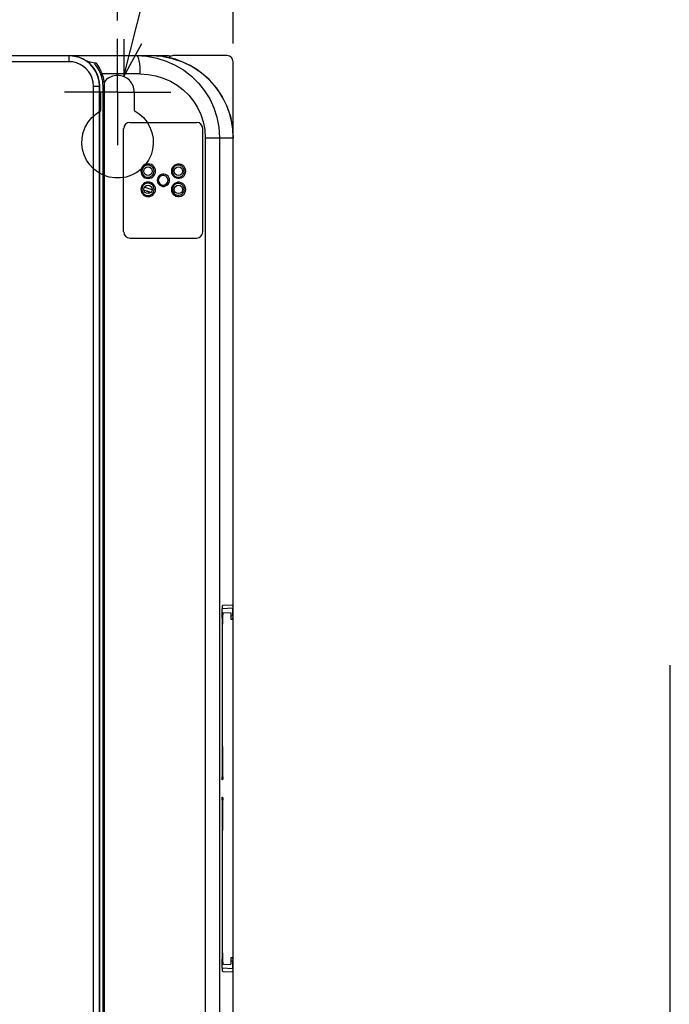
# Model space of a CAD drawing. Extents: x 35 to 410, y 33 to 287.
# Tile 27 of 65: x 86 to 121, y 178 to 232. Entities that reach past the tile are written whole.
import ezdxf

# ---------------------------------------------------------------- set-up
doc = ezdxf.new("R2010")
doc.units = 0
doc.header["$LTSCALE"] = 23.1
doc.linetypes.add('CENTER', pattern=[0.6, 0.375, -0.075, 0.075, -0.075])
doc.linetypes.add('HIDDEN', pattern=[0.2, 0.1, -0.1])
doc.layers.get('0').update_dxf_attribs({"linetype": 'CONTINUOUS'})
for name, color, linetype in [('ALL_AXIS', 7, 'CONTINUOUS'), ('ALL_DIM', 7, 'CONTINUOUS'), ('ALL_FEATURES', 7, 'CONTINUOUS'), ('ALL_NOTE', 7, 'CONTINUOUS')]:
    doc.layers.add(name, color=color, linetype=linetype)
doc.dimstyles.get("Standard").update_dxf_attribs({"dimtxt": 2.5, "dimasz": 2.5, "dimexe": 1.25, "dimexo": 0.625, "dimtad": 1, "dimcen": 2.5, "dimazin": 3, "dimtfac": 1, "dimtmove": 0, "dimatfit": 3})

# ---------------------------------------------------------------- blocks, each defined once
blk = doc.blocks.new('_OPEN')
at = {"color": 0, "linetype": 'BYBLOCK'}
for p, q in [((0, 0), (-1, 0.25)), ((-1, -0.25), (0, 0)), ((-1, 0), (0, 0))]:
    blk.add_line(p, q, dxfattribs=at)
blk = doc.blocks.new('*D16')
at = {"layer": 'ALL_DIM', "color": 2, "linetype": 'CONTINUOUS'}
for p, q in [((57.208, 232.242), (57.208, 245.292)), ((91.208, 232.242), (91.208, 245.292)), ((57.208, 244.292), (74.208, 244.292)), ((91.208, 244.292), (74.208, 244.292))]:
    blk.add_line(p, q, dxfattribs=at)
at = {"layer": 'ALL_DIM', "color": 2, "linetype": 'CONTINUOUS', "xscale": 2, "yscale": 2, "zscale": 2, "rotation": 180}
blk.add_blockref('_OPEN', (57.208, 244.292), dxfattribs=at)
at = {"layer": 'ALL_DIM', "color": 2, "linetype": 'CONTINUOUS', "xscale": 2, "yscale": 2, "zscale": 2}
blk.add_blockref('_OPEN', (91.208, 244.292), dxfattribs=at)
blk = doc.blocks.new('*D34')
at = {"color": 2, "linetype": 'CONTINUOUS'}
for p, q in [((121.483, 196.921), (121.483, 120.522)), ((121.983, 170.987), (121.983, 120.522)), ((121.483, 121.522), (106.119, 121.522)), ((106.119, 121.522), (121.733, 121.522)), ((126.983, 121.522), (121.733, 121.522)), ((121.983, 121.522), (126.983, 121.522))]:
    blk.add_line(p, q, dxfattribs=at)
at = {"color": 2, "linetype": 'CONTINUOUS', "xscale": 2, "yscale": 2, "zscale": 2}
blk.add_blockref('_OPEN', (121.483, 121.522), dxfattribs=at)
at = {"color": 2, "linetype": 'CONTINUOUS', "xscale": 2, "yscale": 2, "zscale": 2, "rotation": 180}
blk.add_blockref('_OPEN', (121.983, 121.522), dxfattribs=at)
blk = doc.blocks.new('*D36')
at = {"color": 2, "linetype": 'CONTINUOUS'}
for p, q in [((91.208, 232.242), (91.208, 245.292)), ((97.541, 230.992), (97.541, 245.292)), ((91.208, 244.292), (86.208, 244.292)), ((86.208, 244.292), (94.375, 244.292)), ((109.551, 244.292), (94.375, 244.292)), ((97.541, 244.292), (109.551, 244.292))]:
    blk.add_line(p, q, dxfattribs=at)
at = {"color": 2, "linetype": 'CONTINUOUS', "xscale": 2, "yscale": 2, "zscale": 2}
blk.add_blockref('_OPEN', (91.208, 244.292), dxfattribs=at)
at = {"color": 2, "linetype": 'CONTINUOUS', "xscale": 2, "yscale": 2, "zscale": 2, "rotation": 180}
blk.add_blockref('_OPEN', (97.541, 244.292), dxfattribs=at)

msp = doc.modelspace()

# ---------------------------------------------------------------- linework, layer by layer
at = {"layer": 'ALL_AXIS', "color": 7, "linetype": 'CENTER'}
for q in [(91.208, 231.242), (88.291, 228.325), (91.208, 225.408), (94.125, 228.325)]:
    msp.add_line((91.208, 228.325), q, dxfattribs=at)
at = {"layer": 'ALL_AXIS', "color": 8, "linetype": 'HIDDEN'}
msp.add_arc((91.208, 228.325), 0.917, 0, 180, dxfattribs=at)
at = {"layer": 'ALL_FEATURES', "color": 7, "linetype": 'CONTINUOUS'}
for p, q in [((54.541, 230.325), (93.875, 230.325)), ((89.687, 229.887), (89.534, 230.012)), ((94.148, 230.303), (93.875, 230.325)), ((97.208, 230.325), (94.26, 230.325)), ((97.541, 148.152), (97.541, 229.992)), ((90.226, 171.973), (90.226, 228.658)), ((90.393, 228.658), (90.393, 171.973)), ((91.875, 226.658), (95.541, 226.658)), ((91.541, 220.658), (91.541, 226.325)), ((95.875, 220.658), (95.875, 226.325)), ((91.875, 220.325), (95.541, 220.325)), ((97.509, 200.209), (96.97, 200.181)), ((96.938, 199.804), (97.408, 199.78)), ((97.408, 199.78), (97.408, 199.446)), ((97.518, 199.607), (97.518, 200.043)), ((96.934, 199.492), (96.934, 190.804)), ((96.954, 192.894), (96.954, 199.158)), ((97.408, 199.446), (97.509, 199.441)), ((96.934, 192.893), (96.954, 192.894)), ((96.971, 190.802), (96.971, 192.004)), ((96.963, 190.636), (96.943, 190.637)), ((96.934, 189.512), (96.934, 180.825)), ((96.943, 189.679), (96.963, 189.68)), ((96.971, 188.313), (96.971, 189.514)), ((96.934, 187.423), (96.954, 187.423)), ((96.954, 181.158), (96.954, 187.423)), ((97.509, 180.876), (97.408, 180.87)), ((97.408, 180.87), (97.408, 180.537)), ((96.938, 180.512), (97.408, 180.537)), ((97.518, 180.274), (97.518, 180.71)), ((96.97, 180.136), (97.509, 180.108))]:
    msp.add_line(p, q, dxfattribs=at)
at = {"layer": 'ALL_FEATURES', "color": 9, "linetype": 'CONTINUOUS'}
for p, q in [((88.546, 229.992), (78.274, 229.992)), ((88.546, 229.992), (88.546, 230.325)), ((92.434, 229.325), (90.349, 229.325)), ((89.879, 171.987), (89.879, 228.658)), ((89.879, 228.658), (90.226, 228.658)), ((90.213, 171.987), (90.213, 228.658)), ((90.47, 228.658), (90.393, 228.658)), ((90.47, 228.658), (90.47, 171.973)), ((96.013, 225.825), (96.013, 148.9)), ((96.013, 225.825), (97.541, 225.825)), ((96.793, 225.825), (96.793, 148.9)), ((97.518, 200.043), (96.947, 200.013)), ((96.934, 199.158), (96.954, 199.158)), ((97.518, 199.607), (97.408, 199.613)), ((96.971, 192.004), (96.934, 192.004)), ((96.971, 190.802), (96.934, 190.804)), ((96.934, 189.512), (96.971, 189.514)), ((96.971, 188.313), (96.934, 188.313)), ((96.934, 181.158), (96.954, 181.158)), ((97.518, 180.274), (96.947, 180.304)), ((97.518, 180.71), (97.408, 180.704))]:
    msp.add_line(p, q, dxfattribs=at)
at = {"layer": 'ALL_FEATURES', "color": 8, "linetype": 'HIDDEN'}
for p, q in [((90.291, 227.31), (90.291, 228.325)), ((92.125, 228.325), (92.125, 227.31)), ((90.025, 227.14), (90.291, 227.31)), ((90.441, 223.771), (90.161, 223.918))]:
    msp.add_line(p, q, dxfattribs=at)
at = {"layer": 'ALL_FEATURES', "color": 7, "linetype": 'CONTINUOUS'}
for points in [[(89.654, 229.903), (89.527, 230.005), (89.305, 230.142), (89.063, 230.243), (88.808, 230.304), (88.546, 230.325)], [(88.57, 230.325), (88.84, 230.303), (89.095, 230.239), (89.328, 230.139), (89.534, 230.012)], [(89.534, 230.012), (89.701, 229.983), (89.864, 229.953), (90.022, 229.921)], [(90.087, 229.325), (90.016, 229.468), (89.927, 229.611), (89.817, 229.752), (89.687, 229.887)], [(90.038, 229.742), (90.022, 229.765), (90.008, 229.786), (89.997, 229.807), (89.987, 229.826), (89.98, 229.845), (89.975, 229.863), (89.973, 229.88), (89.974, 229.896), (89.98, 229.909), (89.991, 229.918), (90.006, 229.922), (90.022, 229.921)], [(93.035, 230.325), (93.624, 230.286), (94.202, 230.171), (94.761, 229.982), (95.29, 229.721), (95.78, 229.394), (96.223, 229.006), (96.611, 228.563), (96.938, 228.074), (97.199, 227.546), (97.388, 226.989), (97.503, 226.412), (97.541, 225.825)], [(90.038, 229.742), (90.076, 229.688), (90.11, 229.636), (90.14, 229.586), (90.167, 229.539), (90.191, 229.494), (90.214, 229.446), (90.239, 229.392)], [(90.239, 229.392), (90.252, 229.361), (90.265, 229.331), (90.276, 229.302)], [(90.226, 228.658), (90.21, 228.886), (90.164, 229.11), (90.087, 229.325)], [(90.276, 229.302), (90.307, 229.211), (90.333, 229.121), (90.356, 229.023), (90.375, 228.914), (90.388, 228.794), (90.393, 228.658)], [(93.287, 223.992), (93.277, 224.08), (93.248, 224.164), (93.201, 224.24), (93.137, 224.304), (93.061, 224.353), (92.975, 224.383), (92.885, 224.393), (92.794, 224.383), (92.709, 224.352), (92.632, 224.304), (92.569, 224.24), (92.522, 224.164), (92.493, 224.079), (92.483, 223.992)], [(92.483, 223.992), (92.493, 223.903), (92.522, 223.819), (92.57, 223.743), (92.633, 223.679), (92.71, 223.631), (92.795, 223.6), (92.886, 223.59), (92.976, 223.601), (93.062, 223.631), (93.138, 223.68), (93.201, 223.744), (93.248, 223.82), (93.277, 223.904), (93.287, 223.992)], [(93.207, 223.992), (93.199, 224.065), (93.175, 224.135), (93.136, 224.199), (93.083, 224.252), (93.019, 224.293), (92.948, 224.318), (92.873, 224.326), (92.797, 224.318), (92.726, 224.293), (92.662, 224.252), (92.61, 224.199), (92.57, 224.135), (92.546, 224.065), (92.538, 223.992)], [(92.538, 223.992), (92.546, 223.918), (92.57, 223.848), (92.61, 223.784), (92.663, 223.731), (92.727, 223.69), (92.798, 223.665), (92.873, 223.657), (92.949, 223.666), (93.02, 223.691), (93.084, 223.732), (93.136, 223.785), (93.175, 223.849), (93.199, 223.919), (93.207, 223.992)], [(94.946, 223.992), (94.935, 224.084), (94.902, 224.172), (94.849, 224.25), (94.778, 224.314), (94.694, 224.358), (94.6, 224.382), (94.504, 224.381), (94.411, 224.358), (94.327, 224.313), (94.256, 224.25), (94.203, 224.172), (94.171, 224.083), (94.16, 223.992)], [(94.16, 223.992), (94.171, 223.899), (94.204, 223.811), (94.257, 223.733), (94.328, 223.67), (94.412, 223.625), (94.505, 223.602), (94.601, 223.602), (94.694, 223.625), (94.779, 223.67), (94.849, 223.734), (94.902, 223.812), (94.935, 223.9), (94.946, 223.992)], [(94.865, 223.992), (94.856, 224.069), (94.829, 224.141), (94.785, 224.206), (94.726, 224.259), (94.656, 224.296), (94.579, 224.315), (94.499, 224.315), (94.422, 224.296), (94.352, 224.259), (94.293, 224.206), (94.249, 224.141), (94.222, 224.068), (94.213, 223.992)], [(94.213, 223.992), (94.222, 223.914), (94.25, 223.841), (94.294, 223.777), (94.353, 223.724), (94.423, 223.687), (94.5, 223.668), (94.58, 223.668), (94.657, 223.688), (94.727, 223.725), (94.785, 223.778), (94.829, 223.843), (94.856, 223.916), (94.865, 223.992)], [(94.055, 223.492), (94.046, 223.571), (94.018, 223.646), (93.972, 223.712), (93.912, 223.767), (93.84, 223.805), (93.76, 223.824), (93.679, 223.824), (93.599, 223.805), (93.527, 223.766), (93.467, 223.712), (93.422, 223.645), (93.394, 223.57), (93.384, 223.492)], [(93.384, 223.492), (93.394, 223.412), (93.422, 223.337), (93.467, 223.271), (93.528, 223.217), (93.6, 223.179), (93.679, 223.159), (93.761, 223.159), (93.841, 223.179), (93.913, 223.217), (93.973, 223.271), (94.018, 223.338), (94.046, 223.413), (94.055, 223.492)], [(93.975, 223.492), (93.968, 223.555), (93.945, 223.615), (93.909, 223.668), (93.861, 223.712), (93.803, 223.742), (93.74, 223.758), (93.674, 223.758), (93.61, 223.742), (93.553, 223.712), (93.504, 223.668), (93.468, 223.615), (93.446, 223.555), (93.438, 223.492)], [(93.438, 223.492), (93.446, 223.428), (93.468, 223.368), (93.505, 223.315), (93.553, 223.271), (93.611, 223.241), (93.675, 223.225), (93.74, 223.225), (93.804, 223.241), (93.861, 223.272), (93.909, 223.315), (93.946, 223.369), (93.968, 223.429), (93.975, 223.492)], [(93.287, 222.992), (93.277, 223.08), (93.248, 223.164), (93.201, 223.24), (93.137, 223.304), (93.061, 223.353), (92.975, 223.383), (92.885, 223.393), (92.794, 223.383), (92.709, 223.352), (92.632, 223.304), (92.569, 223.24), (92.522, 223.164), (92.493, 223.079), (92.483, 222.992)], [(92.483, 222.992), (92.493, 222.903), (92.522, 222.819), (92.57, 222.743), (92.633, 222.679), (92.71, 222.631), (92.795, 222.6), (92.886, 222.59), (92.976, 222.601), (93.062, 222.631), (93.138, 222.68), (93.201, 222.744), (93.248, 222.82), (93.277, 222.904), (93.287, 222.992)], [(93.207, 222.992), (93.199, 223.065), (93.175, 223.135), (93.136, 223.199), (93.083, 223.252), (93.019, 223.293), (92.948, 223.318), (92.873, 223.326), (92.797, 223.318), (92.726, 223.293), (92.662, 223.252), (92.61, 223.199), (92.57, 223.135), (92.546, 223.065), (92.538, 222.992)], [(92.538, 222.992), (92.546, 222.918), (92.57, 222.848), (92.61, 222.784), (92.663, 222.731), (92.727, 222.69), (92.798, 222.665), (92.873, 222.657), (92.949, 222.666), (93.02, 222.691), (93.084, 222.732), (93.136, 222.785), (93.175, 222.849), (93.199, 222.919), (93.207, 222.992)], [(94.946, 222.992), (94.935, 223.084), (94.902, 223.172), (94.849, 223.25), (94.778, 223.314), (94.694, 223.358), (94.6, 223.382), (94.504, 223.381), (94.411, 223.358), (94.327, 223.313), (94.256, 223.25), (94.203, 223.172), (94.171, 223.083), (94.16, 222.992)], [(94.16, 222.992), (94.171, 222.899), (94.204, 222.811), (94.257, 222.733), (94.328, 222.67), (94.412, 222.625), (94.505, 222.602), (94.601, 222.602), (94.694, 222.625), (94.779, 222.67), (94.849, 222.734), (94.902, 222.812), (94.935, 222.9), (94.946, 222.992)], [(94.865, 222.992), (94.856, 223.069), (94.829, 223.141), (94.785, 223.206), (94.726, 223.259), (94.656, 223.296), (94.579, 223.315), (94.499, 223.315), (94.422, 223.296), (94.352, 223.259), (94.293, 223.206), (94.249, 223.141), (94.222, 223.068), (94.213, 222.992)], [(94.213, 222.992), (94.222, 222.914), (94.25, 222.841), (94.294, 222.777), (94.353, 222.724), (94.423, 222.687), (94.5, 222.668), (94.58, 222.668), (94.657, 222.688), (94.727, 222.725), (94.785, 222.778), (94.829, 222.843), (94.856, 222.916), (94.865, 222.992)], [(97.509, 200.209), (97.511, 200.203), (97.513, 200.187), (97.515, 200.161), (97.517, 200.126), (97.518, 200.086), (97.518, 200.043)], [(96.934, 199.492), (96.935, 199.626), (96.937, 199.755), (96.94, 199.873), (96.945, 199.978), (96.95, 200.064), (96.956, 200.128), (96.963, 200.167), (96.97, 200.181)], [(96.988, 199.802), (96.981, 199.79), (96.975, 199.753), (96.969, 199.694), (96.964, 199.614), (96.959, 199.516), (96.956, 199.405), (96.954, 199.284), (96.954, 199.158)], [(97.518, 199.607), (97.518, 199.564), (97.517, 199.524), (97.515, 199.489), (97.513, 199.463), (97.511, 199.447), (97.509, 199.441)], [(96.971, 192.004), (96.971, 192.197), (96.968, 192.387), (96.965, 192.569), (96.96, 192.739), (96.954, 192.894)], [(96.943, 190.637), (96.941, 190.643), (96.938, 190.66), (96.937, 190.686), (96.935, 190.721), (96.934, 190.761), (96.934, 190.804)], [(96.969, 190.685), (96.967, 190.658), (96.965, 190.642), (96.963, 190.636)], [(96.971, 190.802), (96.971, 190.759), (96.97, 190.719), (96.969, 190.685)], [(96.934, 189.512), (96.934, 189.556), (96.935, 189.596), (96.937, 189.63), (96.938, 189.657), (96.941, 189.674), (96.943, 189.679)], [(96.963, 189.68), (96.965, 189.675), (96.967, 189.658), (96.969, 189.632)], [(96.969, 189.632), (96.97, 189.598), (96.971, 189.557), (96.971, 189.514)], [(96.954, 187.423), (96.96, 187.578), (96.965, 187.748), (96.968, 187.93), (96.971, 188.119), (96.971, 188.313)], [(96.97, 180.136), (96.963, 180.149), (96.956, 180.189), (96.95, 180.253), (96.945, 180.339), (96.94, 180.443), (96.937, 180.562), (96.935, 180.691), (96.934, 180.825)], [(96.954, 181.158), (96.954, 181.033), (96.956, 180.912), (96.959, 180.801), (96.964, 180.703), (96.969, 180.623), (96.975, 180.564), (96.981, 180.527), (96.988, 180.515)], [(97.509, 180.876), (97.511, 180.87), (97.513, 180.854), (97.515, 180.827), (97.517, 180.793), (97.518, 180.753), (97.518, 180.71)], [(97.518, 180.274), (97.518, 180.231), (97.517, 180.191), (97.515, 180.156), (97.513, 180.13), (97.511, 180.113), (97.509, 180.108)]]:
    msp.add_lwpolyline(points, dxfattribs=at)
at = {"layer": 'ALL_FEATURES', "color": 9, "linetype": 'CONTINUOUS'}
for points in [[(89.879, 228.658), (89.863, 228.867), (89.814, 229.07), (89.734, 229.263), (89.625, 229.441), (89.49, 229.6), (89.331, 229.736), (89.153, 229.845), (88.96, 229.926), (88.756, 229.975), (88.546, 229.992)], [(90.213, 228.658), (90.192, 228.919), (90.131, 229.173), (90.031, 229.414), (89.895, 229.637), (89.726, 229.836), (89.654, 229.903)], [(90.022, 229.921), (90.069, 229.86), (90.111, 229.8), (90.148, 229.742), (90.182, 229.687), (90.212, 229.634), (90.238, 229.584), (90.262, 229.535), (90.286, 229.483), (90.311, 229.425)], [(92.252, 230.325), (92.288, 230.306), (92.322, 230.249), (92.353, 230.156), (92.381, 230.032), (92.404, 229.881), (92.42, 229.708), (92.431, 229.52), (92.434, 229.325)], [(92.252, 230.325), (92.816, 230.29), (93.352, 230.191), (93.872, 230.029), (94.368, 229.806), (94.833, 229.527), (95.259, 229.196), (95.642, 228.819), (95.975, 228.401), (96.256, 227.948), (96.48, 227.467), (96.649, 226.949), (96.757, 226.396), (96.793, 225.825)], [(90.311, 229.425), (90.29, 229.416), (90.27, 229.407), (90.253, 229.399), (90.243, 229.394), (90.239, 229.392)], [(90.311, 229.425), (90.325, 229.391), (90.337, 229.358), (90.349, 229.325)], [(90.349, 229.325), (90.328, 229.317), (90.308, 229.31), (90.291, 229.305), (90.28, 229.302), (90.276, 229.302)], [(90.349, 229.325), (90.382, 229.231), (90.409, 229.138), (90.432, 229.036), (90.452, 228.924), (90.465, 228.798), (90.47, 228.658)], [(92.434, 229.325), (92.878, 229.298), (93.301, 229.221), (93.711, 229.094), (94.102, 228.921), (94.468, 228.705), (94.804, 228.447), (95.105, 228.154), (95.368, 227.829), (95.589, 227.476), (95.766, 227.102), (95.899, 226.699), (95.984, 226.269), (96.013, 225.825)]]:
    msp.add_lwpolyline(points, dxfattribs=at)
at = {"layer": 'ALL_FEATURES', "color": 8, "linetype": 'HIDDEN'}
for points in [[(92.125, 227.31), (92.391, 227.14), (92.626, 226.931), (92.825, 226.686)], [(90.161, 223.918), (89.909, 224.107), (89.69, 224.334), (89.511, 224.593), (89.375, 224.878), (89.287, 225.18), (89.249, 225.494), (89.261, 225.808), (89.323, 226.118), (89.434, 226.412), (89.591, 226.686), (89.79, 226.931), (90.025, 227.14)], [(92.825, 226.686), (92.982, 226.412), (93.093, 226.118), (93.155, 225.808), (93.167, 225.494), (93.129, 225.18), (93.041, 224.878), (92.905, 224.593), (92.726, 224.334), (92.507, 224.107), (92.255, 223.918), (91.975, 223.771), (91.677, 223.672)], [(91.677, 223.672), (91.365, 223.621), (91.051, 223.621), (90.739, 223.672), (90.441, 223.771)]]:
    msp.add_lwpolyline(points, dxfattribs=at)
at = {"layer": 'ALL_FEATURES', "color": 7, "linetype": 'CONTINUOUS'}
for centre in [(92.875, 223.992), (94.541, 223.992), (92.875, 222.992), (94.541, 222.992)]:
    msp.add_circle(centre, 0.233, dxfattribs=at)
for centre, radius, start, end in [((93.041, 225.825), 4.5, 0, 90), ((94.26, 229.992), 0.333, 90, 137.0242), ((97.208, 229.992), 0.333, 0, 90), ((91.875, 226.325), 0.333, 90, 180), ((95.541, 226.325), 0.333, 0, 90), ((93.708, 223.492), 0.267, 180, 360), ((92.208, 220.992), 1.988, 66.1131, 77.0417), ((91.875, 220.658), 0.333, 180, 270), ((95.541, 220.658), 0.333, 270, 360)]:
    msp.add_arc(centre, radius, start, end, dxfattribs=at)
at = {"layer": 'ALL_FEATURES', "color": 9, "linetype": 'CONTINUOUS'}
for radius, start, end in [(1.997, 65.9767, 77.2026), (2.164, 65.4946, 77.6646)]:
    msp.add_arc((92.208, 220.992), radius, start, end, dxfattribs=at)
at = {"layer": 'ALL_NOTE', "color": 2, "linetype": 'CONTINUOUS'}
msp.add_line((91.559, 229.172), (97.152, 251.593), dxfattribs=at)
msp.add_lwpolyline([(91.558, 231.233), (91.559, 229.172), (92.528, 230.991)], dxfattribs=at)

# ---------------------------------------------------------------- dimensions: what is measured, and where the dimension line sits
at = {"color": 2, "linetype": 'CONTINUOUS'}
dim = msp.add_linear_dim(base=(97.541, 244.292), p1=(91.208, 231.242), p2=(97.541, 229.992), dimstyle='Standard', dxfattribs=at)
dim.commit()
dim.dimension.update_dxf_attribs({"geometry": '*D36', "text_midpoint": (98.543, 244.292), "dimtype": 128})
dim = msp.add_linear_dim(base=(121.483, 121.522), p1=(121.983, 171.987), p2=(121.483, 197.921), angle=180, dimstyle='Standard', dxfattribs=at)
dim.commit()
dim.dimension.update_dxf_attribs({"geometry": '*D34', "text_midpoint": (106.119, 121.522), "dimtype": 128})
at = {"layer": 'ALL_DIM', "color": 2, "linetype": 'CONTINUOUS'}
dim = msp.add_linear_dim(base=(91.208, 244.292), p1=(57.208, 231.242), p2=(91.208, 231.242), dimstyle='Standard', dxfattribs=at)
dim.commit()
dim.dimension.update_dxf_attribs({"geometry": '*D16', "text_midpoint": (70.08, 244.292), "dimtype": 128})

doc.saveas('drawing.dxf')
